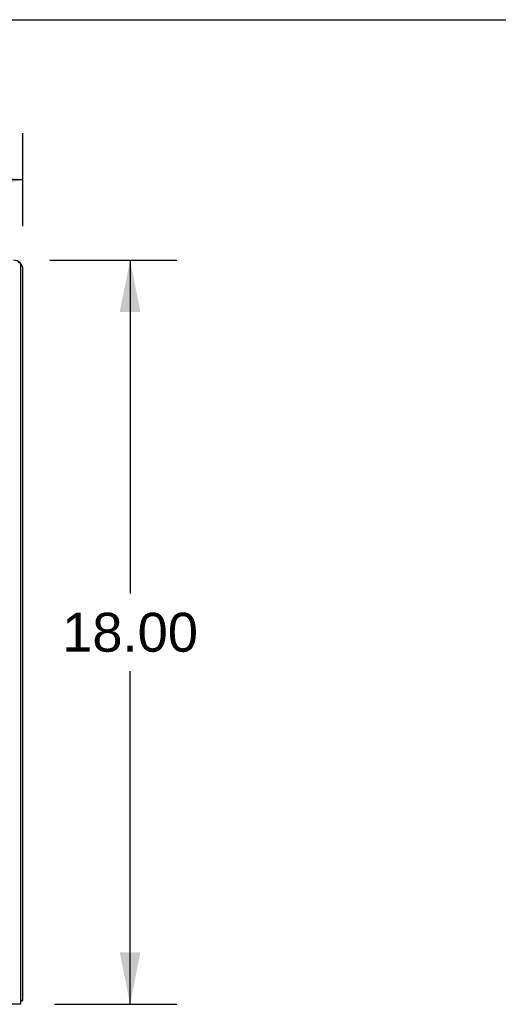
# Model space of a CAD drawing. Header units: inches. Extents: x 0 to 213, y 0 to 138.
# Tile 24 of 28: x 92 to 104, y 114 to 138. Entities that reach past the tile are written whole.
import ezdxf

# ---------------------------------------------------------------- set-up
doc = ezdxf.new("R2010")
doc.units = ezdxf.units.IN
doc.header["$LTSCALE"] = 11.73
doc.header["$MEASUREMENT"] = 0
doc.layers.get('0').update_dxf_attribs({"linetype": 'CONTINUOUS'})
doc.layers.add('DIMENSIONS', color=7, linetype='CONTINUOUS')
doc.styles.get("Standard").update_dxf_attribs({"font": 'arial.ttf'})
doc.dimstyles.new('DIMSTYLE_1', dxfattribs={"dimtxt": 0.940909, "dimasz": 1.254545, "dimexe": 0.09, "dimexo": 0.07, "dimgap": 0.0375, "dimtad": 0, "dimtih": 1, "dimtoh": 1, "dimzin": 4, "dimdsep": 46, "dimtxsty": 'Standard', "dimblk": '_FILLED', "dimblk1": '_FILLED', "dimblk2": '_FILLED', "dimcen": 0.09, "dimadec": 3, "dimazin": 1, "dimtfac": 1, "dimtdec": 3, "dimtofl": 0, "dimtmove": 0, "dimatfit": 3, "dimldrblk": '_FILLED', "dimfxl": 0, "dimtolj": 1, "dimtzin": 4, "dimarcsym": 0})

# ---------------------------------------------------------------- blocks, each defined once
blk = doc.blocks.new('_FILLED')
at = {"color": 0, "linetype": 'ByBlock'}
blk.add_solid([(0, 0), (-1, 0.2), (-1, -0.2)], dxfattribs=at)
blk = doc.blocks.new('*D1')
at = {"layer": 'DIMENSIONS', "color": 2, "linetype": 'Continuous'}
for p, q in [((44.572, 132.835), (44.572, 135.255)), ((92.572, 133.009), (92.572, 135.255)), ((44.572, 134.126), (66.458, 134.126)), ((92.572, 134.126), (70.686, 134.126))]:
    blk.add_line(p, q, dxfattribs=at)
at = {"layer": 'DIMENSIONS', "color": 2, "linetype": 'Continuous', "xscale": 1.2545454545, "yscale": 1.2545454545, "zscale": 1.2545454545, "rotation": 180}
blk.add_blockref('_FILLED', (44.572, 134.126), dxfattribs=at)
at = {"layer": 'DIMENSIONS', "color": 2, "linetype": 'Continuous', "xscale": 1.2545454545, "yscale": 1.2545454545, "zscale": 1.2545454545}
blk.add_blockref('_FILLED', (92.572, 134.126), dxfattribs=at)
at = {"layer": 'DIMENSIONS', "color": 2, "linetype": 'Continuous', "insert": (68.572, 134.597), "char_height": 0.9409, "width": 3.28794, "attachment_point": 2, "line_spacing_factor": 0.9}
blk.add_mtext('48.00', dxfattribs=at)
blk = doc.blocks.new('*D7')
at = {"layer": 'DIMENSIONS', "color": 2, "linetype": 'Continuous'}
for p, q in [((93.224, 132.183), (96.294, 132.183)), ((95.165, 132.183), (95.165, 124.124)), ((95.165, 114.183), (95.165, 122.242)), ((93.338, 114.183), (96.294, 114.183))]:
    blk.add_line(p, q, dxfattribs=at)
at = {"layer": 'DIMENSIONS', "color": 2, "linetype": 'Continuous', "xscale": 1.2545454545, "yscale": 1.2545454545, "zscale": 1.2545454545}
for p, rotation in [((95.165, 132.183), 90), ((95.165, 114.183), 270)]:
    blk.add_blockref('_FILLED', p, dxfattribs=dict(at, rotation=rotation))
at = {"layer": 'DIMENSIONS', "color": 2, "linetype": 'Continuous', "insert": (95.165, 123.653), "char_height": 0.9409, "width": 3.28794, "attachment_point": 2, "line_spacing_factor": 0.9}
blk.add_mtext('18.00', dxfattribs=at)

msp = doc.modelspace()

# ---------------------------------------------------------------- linework, layer by layer
at = {"color": 7, "linetype": 'Continuous'}
for p, q in [((0, 138), (213.273, 138)), ((92.52, 114.287), (92.572, 114.287))]:
    msp.add_line(p, q, dxfattribs=at)
at = {"color": 3, "linetype": 'Continuous'}
for p, q in [((92.52, 114.183), (92.52, 132.068)), ((92.572, 114.287), (92.572, 131.957)), ((92.52, 114.183), (44.624, 114.183))]:
    msp.add_line(p, q, dxfattribs=at)
for points in [[(92.52, 114.262), (92.523, 114.263), (92.526, 114.265), (92.53, 114.266), (92.533, 114.267), (92.537, 114.268), (92.541, 114.27)], [(92.541, 114.27), (92.548, 114.272), (92.552, 114.273), (92.555, 114.274), (92.558, 114.274), (92.56, 114.276), (92.563, 114.277), (92.565, 114.278), (92.567, 114.279), (92.569, 114.28), (92.57, 114.281), (92.571, 114.283), (92.571, 114.284), (92.572, 114.285), (92.572, 114.287)]]:
    msp.add_lwpolyline(points, dxfattribs=at)
for centre, radius in [((92.346, 131.957), 0.226), ((92.458, 132.068), 0.0625)]:
    msp.add_arc(centre, radius, 0, 90, dxfattribs=at)

# ---------------------------------------------------------------- dimensions: what is measured, and where the dimension line sits
at = {"layer": 'DIMENSIONS', "color": 2, "linetype": 'Continuous'}
dim = msp.add_linear_dim(base=(92.572, 134.126), p1=(44.572, 132.765), p2=(92.572, 135.325), dimstyle='DIMSTYLE_1', dxfattribs=at)
dim.commit()
dim.dimension.update_dxf_attribs({"geometry": '*D1', "text_midpoint": (68.547, 134.121), "dimtype": 160})
dim = msp.add_linear_dim(base=(95.165, 114.183), p1=(93.154, 132.183), p2=(93.268, 114.183), angle=270, dimstyle='DIMSTYLE_1', dxfattribs=at)
dim.commit()
dim.dimension.update_dxf_attribs({"geometry": '*D7', "text_midpoint": (95.205, 123.178), "dimtype": 160})

doc.saveas('drawing.dxf')
